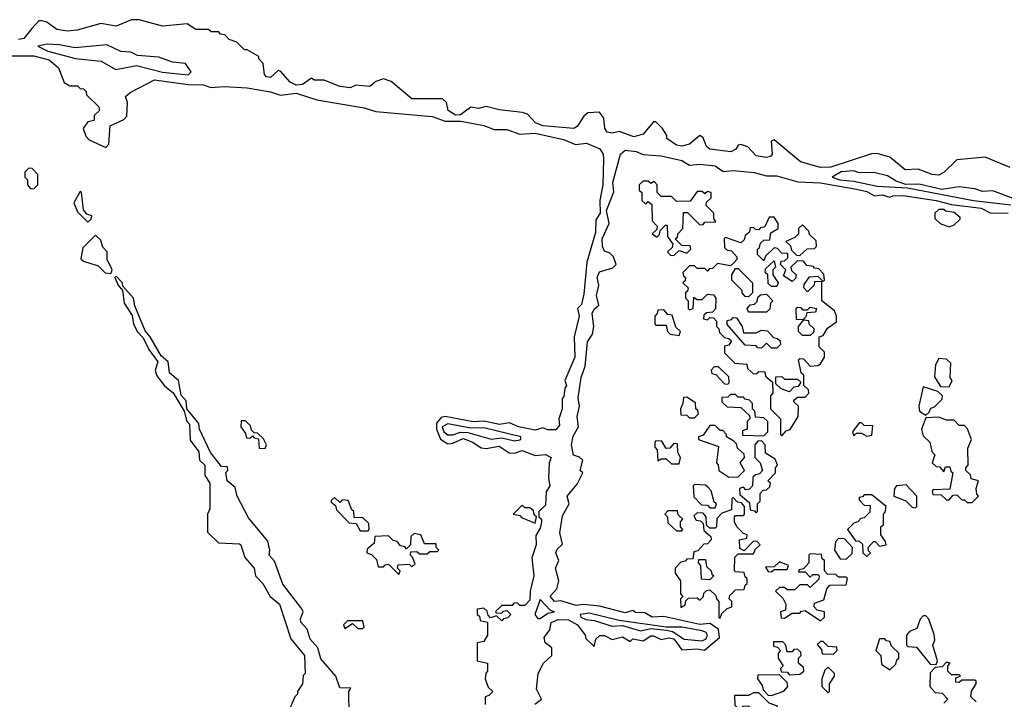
# Model space of a CAD drawing. Extents: x 2889633 to 3052318, y 540750 to 918690.
# Tile 229 of 256: x 2926300 to 2930130, y 745395 to 748038. Entities that reach past the tile are written whole.
import ezdxf

# ---------------------------------------------------------------- set-up
doc = ezdxf.new("R2010")
doc.units = 0

msp = doc.modelspace()

# ---------------------------------------------------------------- linework, layer by layer
at = {"layer": '0CON02XD'}
for points in [[(2928688.3, 747581.7), (2928633, 747603), (2928605, 747596.7), (2928585, 747600), (2928576.7, 747615), (2928572.5, 747655), (2928555, 747677.5), (2928510, 747675), (2928495, 747662.5), (2928468.3, 747621.7), (2928455, 747614), (2928334.3, 747624.3), (2928305.9, 747635.9), (2928275, 747670), (2928256.4, 747676.4), (2928165, 747687.5), (2928115, 747700), (2928085, 747692.5), (2928055, 747697.5), (2928015, 747667.5), (2927995, 747666.7), (2927966.7, 747685), (2927960, 747715), (2927945, 747730), (2927825, 747730), (2927745, 747797.5), (2927715, 747807.5), (2927685, 747797.5), (2927661.7, 747778.3), (2927607, 747783), (2927585, 747772.5), (2927545, 747777.5), (2927485, 747802.5), (2927445, 747802.5), (2927435, 747810), (2927400, 747785), (2927375, 747783.3), (2927352.5, 747795), (2927315, 747837.5), (2927305, 747840), (2927275, 747812.5), (2927260, 747815), (2927252.5, 747825), (2927247, 747867), (2927230, 747885), (2927230, 747895), (2927185, 747920), (2927175, 747920), (2927145, 747950), (2927115, 747960), (2927098.3, 747978.3), (2927081.7, 747981.7), (2927075, 747990), (2927045, 747990), (2927035, 748000), (2926985, 748000), (2926951.7, 748021.7), (2926855, 748012.5), (2926765, 748037.5), (2926735, 748037.5), (2926675, 748012.5), (2926615, 748022.5), (2926523, 747997), (2926485, 747993.3), (2926445, 748000), (2926405, 748027.5), (2926385, 748033.3), (2926375, 748032.5), (2926347.1, 748002.9), (2926316.7, 747965), (2926295, 747960)], [(2926955, 747823.3), (2926967.5, 747835), (2926945, 747867.5), (2926895, 747872.5), (2926841.7, 747891.7), (2926758.3, 747898.3), (2926731.7, 747911.7), (2926693.6, 747913.6), (2926639.3, 747939.3), (2926515, 747927.5), (2926455, 747940), (2926405, 747942.5), (2926370, 747935), (2926410, 747915), (2926517, 747887), (2926616.7, 747876.7), (2926673.9, 747843.9), (2926755, 747860), (2926855, 747834), (2926955, 747823.3)], [(2926265, 747897.5), (2926355, 747897.1), (2926415, 747882), (2926450.7, 747850.7), (2926473.6, 747793.6), (2926495, 747780), (2926525, 747780), (2926535, 747770), (2926548.3, 747768.3), (2926558.3, 747758.3), (2926560, 747745), (2926608.3, 747698.3), (2926610, 747685), (2926590, 747665), (2926590, 747645), (2926565, 747640), (2926547.5, 747615), (2926557.5, 747585), (2926570.5, 747570.4), (2926635, 747540), (2926646.7, 747553.3), (2926652.5, 747625), (2926705, 747650), (2926717, 747663), (2926720, 747715), (2926711.7, 747738.3), (2926730, 747755), (2926825, 747803.8), (2926955, 747785.7), (2927015, 747783.8), (2927044.1, 747774.1), (2927095, 747778), (2927185, 747772), (2927275, 747757.5), (2927315, 747743.8), (2927375, 747752), (2927456, 747726), (2927640, 747695), (2927685, 747681.2), (2927905, 747661.2), (2927955, 747643.3), (2928016.4, 747643.6), (2928105, 747626.2), (2928145, 747611.2), (2928195, 747610), (2928245, 747592), (2928305, 747596), (2928415, 747572), (2928462.3, 747552.3), (2928505, 747557.5), (2928556.7, 747535), (2928570, 747515), (2928571.2, 747495), (2928568.8, 747395), (2928556.7, 747335), (2928557.5, 747285), (2928540.7, 747259.3), (2928539.3, 747210.7), (2928506.7, 747095), (2928495, 746970), (2928485, 746930), (2928470, 746915), (2928476.2, 746885), (2928456.7, 746805), (2928458.8, 746725), (2928420, 746635), (2928426.7, 746615), (2928420, 746605), (2928417, 746573), (2928410, 746565), (2928410, 746525), (2928397.5, 746485), (2928399.3, 746460.7), (2928385, 746442.5), (2928355, 746442.5), (2928335, 746450), (2928305, 746442), (2928240, 746455), (2928205, 746470), (2928166.1, 746463.9), (2928105, 746476.7), (2928064.4, 746474.4), (2927955, 746494), (2927939.3, 746490.7), (2927920.8, 746469.2), (2927921.4, 746445), (2927937.1, 746407.1), (2927965, 746388.8), (2927985, 746391.2), (2928025, 746409.2), (2928062.5, 746395), (2928095, 746372.5), (2928115, 746370), (2928165, 746378.8), (2928203.6, 746353.6), (2928225, 746352.5), (2928255, 746362.5), (2928305, 746342.5), (2928345, 746346.7), (2928367.5, 746335), (2928360, 746315), (2928357.5, 746255), (2928362.5, 746225), (2928348.3, 746201.7), (2928345, 746150), (2928320, 746125), (2928320, 746105), (2928330, 746095), (2928330, 746085), (2928325, 746060), (2928308.3, 746031.7), (2928308.8, 745995), (2928292.5, 745945), (2928300, 745875), (2928286.2, 745815), (2928285, 745780), (2928265, 745760), (2928245, 745760), (2928235, 745770), (2928221.7, 745768.3), (2928215, 745760), (2928175, 745760), (2928151.7, 745738.3), (2928151.7, 745731.7), (2928175, 745730), (2928181.7, 745738.3), (2928195, 745740), (2928210, 745725), (2928198.3, 745711.7), (2928181.7, 745708.3), (2928175, 745700), (2928155, 745720), (2928131.7, 745711.7), (2928121.7, 745721.7), (2928118.3, 745738.3), (2928105, 745750), (2928080, 745745), (2928080, 745725), (2928088.3, 745718.3), (2928091.7, 745701.7), (2928120, 745695), (2928120, 745645), (2928105, 745620), (2928080, 745615), (2928080, 745545), (2928120, 745535), (2928120, 745505), (2928113, 745497), (2928110, 745475), (2928121.7, 745441.7), (2928140, 745425), (2928125, 745410)], [(2930153, 747463), (2930055, 747502.5), (2929945, 747492.5), (2929895.9, 747444.1), (2929875, 747433.3), (2929850, 747435), (2929795, 747456.7), (2929745, 747453.8), (2929685, 747502.5), (2929635, 747516.7), (2929613.6, 747516.4), (2929455, 747464.2), (2929415, 747463.1), (2929337.5, 747485), (2929235, 747570), (2929222.5, 747565), (2929227.5, 747515), (2929220, 747505), (2929205, 747502), (2929165, 747508.8), (2929133, 747543), (2929105, 747552.5), (2929095, 747550), (2929086.1, 747533.9), (2929065.8, 747524.2), (2928985, 747534.2), (2928971.2, 747545), (2928958.3, 747578.3), (2928945, 747587.5), (2928905, 747554), (2928875, 747545.8), (2928855, 747549.2), (2928817.5, 747575), (2928817, 747587), (2928800, 747615), (2928775, 747640), (2928765, 747640), (2928725, 747592.5), (2928688.3, 747581.7)], [(2928303.9, 745376.1), (2928330, 745395), (2928310, 745435), (2928316.7, 745495), (2928337.5, 745535), (2928370, 745565), (2928370, 745595), (2928344.3, 745614.3), (2928340, 745635), (2928362.5, 745665), (2928367, 745693), (2928394.5, 745705.5), (2928434.2, 745704.2), (2928470, 745685), (2928500, 745645), (2928501.7, 745631.7), (2928535, 745600), (2928541.7, 745628.3), (2928557, 745643), (2928575, 745643.3), (2928605, 745627.5), (2928645, 745637.5), (2928675, 745620), (2928685, 745630), (2928725, 745622.5), (2928755, 745641.2), (2928765, 745641.2), (2928795, 745627.5), (2928825, 745633.8), (2928845, 745630), (2928875, 745587.5), (2928935, 745591.2), (2928963.6, 745586.4), (2929022.5, 745635), (2929018.3, 745668.3), (2928985, 745690), (2928945, 745686.2), (2928805, 745717.5), (2928760, 745715), (2928731.7, 745731.7), (2928695, 745732.5), (2928685, 745740), (2928655, 745731.2), (2928555, 745757.5), (2928493, 745763), (2928465, 745760), (2928405, 745777.5), (2928380, 745775), (2928364.1, 745795.9), (2928390, 745825), (2928397.5, 745855), (2928384, 745905), (2928397.5, 745935), (2928385.8, 745965), (2928390.9, 745979.1), (2928411.7, 745998.3), (2928401.7, 746041.7), (2928411.2, 746108.8), (2928437.5, 746155), (2928430, 746185), (2928468.3, 746231.7), (2928490, 746275), (2928480, 746285), (2928490, 746325), (2928477, 746337), (2928454.2, 746344.2), (2928445.8, 746385), (2928452.4, 746417.6), (2928473.3, 746455), (2928468.8, 746495), (2928477.5, 746535), (2928472.3, 746567.7), (2928484.1, 746645.9), (2928499.3, 746690.7), (2928508.8, 746785), (2928527.5, 746815), (2928533.8, 746845), (2928526.7, 746895), (2928535, 746912.5), (2928553, 746927), (2928543.8, 746965), (2928553.3, 747005), (2928546.2, 747035), (2928555, 747057.5), (2928607, 747073), (2928620, 747085), (2928610, 747115), (2928595, 747130), (2928575, 747137.5), (2928566.7, 747155), (2928566.2, 747185), (2928592.5, 747245), (2928582.5, 747295), (2928611.7, 747368.3), (2928606.7, 747405), (2928636.7, 747515), (2928655, 747530), (2928697.5, 747525), (2928725, 747513.3), (2928795, 747508), (2928875, 747490), (2928905, 747472.5), (2928945, 747476.2), (2929005, 747468.8), (2929037, 747447), (2929075, 747451.2), (2929156.4, 747443.6), (2929205, 747430), (2929245, 747430), (2929327, 747407), (2929415, 747403.8), (2929555, 747379.2), (2929595, 747370), (2929625, 747352.5), (2929655, 747356.2), (2929685, 747347.5), (2929697, 747353), (2929736.4, 747353.6), (2929865, 747334), (2929925, 747318.8), (2930040, 747305), (2930075, 747286.7), (2930145, 747285.8)], [(2926355, 747380), (2926370, 747395), (2926370, 747435), (2926348.3, 747458.3), (2926335, 747460), (2926320, 747445), (2926320, 747425), (2926330, 747415), (2926330, 747395), (2926341.7, 747381.7), (2926355, 747380)], [(2930165, 747342.5), (2930085, 747372.5), (2930045, 747370), (2930015, 747380), (2929955, 747387.5), (2929887, 747377), (2929798.3, 747398.3), (2929747, 747397), (2929709.3, 747409.3), (2929675, 747430), (2929623, 747443), (2929565, 747442.5), (2929545, 747450), (2929495, 747445.8), (2929460, 747425), (2929490, 747415), (2929545, 747410), (2929635, 747390.8), (2929753.6, 747383.6), (2930010, 747335), (2930155, 747317.5)], [(2928845, 747120), (2928865, 747140), (2928895, 747130), (2928910, 747145), (2928908.3, 747158.3), (2928875, 747160), (2928850, 747185), (2928858.3, 747191.7), (2928860, 747205), (2928880, 747225), (2928881.7, 747288.3), (2928898.3, 747288.3), (2928945, 747240), (2928958.3, 747241.7), (2928965, 747250), (2929008.3, 747251.7), (2929000, 747265), (2929000, 747285), (2928970, 747315), (2928971.7, 747328.3), (2928990, 747345), (2928990, 747365), (2928975, 747370), (2928965, 747360), (2928955, 747370), (2928935, 747370), (2928908.3, 747331.7), (2928855, 747330), (2928835, 747350), (2928795, 747350), (2928780, 747365), (2928780, 747395), (2928768.3, 747408.3), (2928755, 747400), (2928745, 747410), (2928725, 747410), (2928710, 747395), (2928710, 747375), (2928720, 747365), (2928720, 747335), (2928735, 747320), (2928745, 747330), (2928758.3, 747318.3), (2928760, 747255), (2928780, 747235), (2928778.3, 747221.7), (2928760, 747205), (2928778.3, 747191.7), (2928788.3, 747201.7), (2928791.7, 747218.3), (2928811.7, 747238.3), (2928818.3, 747238.3), (2928820, 747195), (2928840, 747165), (2928838.3, 747151.7), (2928820, 747135), (2928831.7, 747121.7), (2928845, 747120)], [(2926565, 747250), (2926578.3, 747261.7), (2926580, 747275), (2926561.7, 747281.7), (2926548.3, 747298.3), (2926540, 747365), (2926535, 747370), (2926510, 747325), (2926525, 747290), (2926565, 747250)], [(2929915, 747232.5), (2929935, 747240), (2929958.3, 747261.7), (2929958.3, 747268.3), (2929935, 747287.5), (2929902.5, 747292.5), (2929895, 747300), (2929875, 747300), (2929860, 747285), (2929860, 747265), (2929880, 747245), (2929915, 747232.5)], [(2929265, 746420), (2929281.7, 746438.3), (2929296.4, 746443.6), (2929327.5, 746495), (2929330, 746535), (2929311.7, 746551.7), (2929311.7, 746558.3), (2929325, 746570), (2929355, 746570), (2929370, 746585), (2929368.3, 746598.3), (2929350, 746615), (2929350, 746655), (2929340, 746665), (2929330, 746715), (2929335, 746720), (2929348.3, 746718.3), (2929375, 746690), (2929405, 746692.5), (2929415, 746700), (2929430, 746725), (2929430, 746745), (2929410, 746765), (2929410, 746805), (2929425, 746810), (2929441.7, 746838.3), (2929477, 746863), (2929477.5, 746885), (2929470, 746905), (2929420, 746945), (2929420, 747020), (2929391.7, 747018.3), (2929390, 747005), (2929365, 746980), (2929350, 746995), (2929351.7, 747008.3), (2929371.7, 747038.3), (2929405, 747040), (2929425, 747020), (2929430, 747025), (2929428.3, 747048.3), (2929408.3, 747068.3), (2929391.7, 747071.7), (2929388.3, 747078.3), (2929361.7, 747081.7), (2929348.3, 747098.3), (2929325, 747100), (2929300, 747075), (2929301.7, 747061.7), (2929320, 747045), (2929318.3, 747031.7), (2929305, 747020), (2929271.7, 747041.7), (2929280, 747065), (2929260, 747085), (2929261.7, 747098.3), (2929275, 747100), (2929288.3, 747111.7), (2929288.3, 747128.3), (2929265, 747130), (2929248.3, 747148.3), (2929235, 747150), (2929201.7, 747118.3), (2929195, 747100), (2929170, 747125), (2929170, 747145), (2929178.3, 747151.7), (2929181.7, 747168.3), (2929195, 747180), (2929218.3, 747181.7), (2929221.7, 747208.3), (2929250, 747225), (2929250, 747245), (2929235, 747270), (2929215, 747270), (2929198.3, 747231.7), (2929181.7, 747228.3), (2929175, 747220), (2929161.7, 747221.7), (2929155, 747230), (2929141.7, 747228.3), (2929138.3, 747211.7), (2929121.7, 747198.3), (2929118.3, 747181.7), (2929105, 747170), (2929045, 747190), (2929040, 747185), (2929041.7, 747151.7), (2929051.7, 747141.7), (2929068.3, 747138.3), (2929090, 747115), (2929090, 747105), (2929078.3, 747091.7), (2929065, 747080), (2929015, 747090), (2928995, 747070), (2928981.7, 747068.3), (2928975, 747060), (2928965, 747070), (2928935, 747070), (2928925, 747080), (2928905, 747080), (2928880, 747055), (2928881.7, 747041.7), (2928890, 747035), (2928888.3, 747021.7), (2928880, 747015), (2928900, 746995), (2928898.3, 746981.7), (2928890, 746975), (2928890, 746955), (2928900, 746945), (2928900, 746915), (2928905, 746910), (2928920, 746915), (2928921.7, 746958.3), (2928935, 746950), (2928955, 746950), (2928975, 746970), (2928998.3, 746968.3), (2929007.5, 746955), (2929007, 746913), (2928995, 746900), (2928971.7, 746898.3), (2928961.7, 746888.3), (2928960, 746875), (2928975, 746870), (2928985, 746880), (2928998.3, 746878.3), (2929010, 746865), (2929010, 746845), (2929020, 746835), (2929021.7, 746821.7), (2929041.7, 746801.7), (2929058.3, 746798.3), (2929068.3, 746788.3), (2929058.3, 746771.7), (2929041.7, 746768.3), (2929041.7, 746741.7), (2929081.7, 746701.7), (2929128.3, 746698.3), (2929131.7, 746681.7), (2929155, 746660), (2929168.3, 746661.7), (2929175, 746670), (2929198.3, 746668.3), (2929201.7, 746651.7), (2929228.3, 746628.3), (2929230, 746585), (2929220, 746575), (2929220, 746525), (2929260, 746485), (2929260, 746425), (2929265, 746420)], [(2929335, 747120), (2929363, 747147), (2929391.7, 747148.3), (2929400, 747155), (2929398.3, 747178.3), (2929371.7, 747201.7), (2929370, 747215), (2929345, 747240), (2929330, 747225), (2929330, 747205), (2929315, 747190), (2929280, 747175), (2929298.3, 747158.3), (2929301.7, 747141.7), (2929321.7, 747121.7), (2929335, 747120)], [(2926655, 747050), (2926660, 747065), (2926640, 747105), (2926640, 747135), (2926623, 747153), (2926615, 747180), (2926595, 747200), (2926545, 747150), (2926538.3, 747108.3), (2926548.3, 747098.3), (2926605, 747080), (2926633, 747053), (2926655, 747050)], [(2929245, 747000), (2929225, 747000), (2929211.7, 747011.7), (2929210, 747045), (2929200, 747055), (2929201.7, 747068.3), (2929235, 747100), (2929240, 747075), (2929230, 747065), (2929230, 747045), (2929250, 747015), (2929245, 747000)], [(2929135, 746960), (2929121.7, 746961.7), (2929110, 746975), (2929110, 746985), (2929070, 747025), (2929070, 747045), (2929085, 747070), (2929095, 747070), (2929150, 747015), (2929150, 746975), (2929135, 746960)], [(2927581.2, 745335), (2927580, 745425), (2927588.3, 745438.3), (2927545, 745440), (2927530, 745485), (2927471.7, 745551.7), (2927460, 745595), (2927429.3, 745629.3), (2927418.3, 745668.3), (2927393.8, 745695), (2927391.7, 745708.3), (2927402.5, 745735), (2927397, 745747), (2927323, 745843), (2927291.7, 745931.7), (2927270, 745955), (2927272.5, 745975), (2927265, 746010), (2927190.3, 746100.3), (2927146.2, 746185), (2927138.3, 746218.3), (2927107.5, 746245), (2927102.5, 746277.5), (2927110, 746285), (2927108.3, 746298.3), (2927085, 746300), (2927042.5, 746355), (2927000, 746445), (2926997, 746467), (2926950, 746525), (2926947.5, 746555), (2926927.5, 746577.5), (2926917.5, 746635), (2926882.5, 746665), (2926877, 746707), (2926850, 746730), (2926807.5, 746805), (2926787.5, 746827.5), (2926747.5, 746925), (2926742.5, 746955), (2926701.7, 747001.7), (2926700, 747015), (2926675, 747040), (2926670, 747035), (2926682.5, 747005), (2926700, 746985), (2926706.7, 746935), (2926737, 746887), (2926742.5, 746855), (2926757.5, 746825), (2926780, 746800), (2926802.5, 746755), (2926837, 746707), (2926827.5, 746675), (2926833, 746653), (2926863.6, 746613.6), (2926896.7, 746586.7), (2926940, 746515), (2926950, 746475), (2926960, 746465), (2926963, 746403), (2926997, 746357), (2927000, 746325), (2927020, 746305), (2927020, 746265), (2927040, 746235), (2927040, 746135), (2927030, 746115), (2927030, 746045), (2927073, 746003), (2927155, 746000), (2927160, 745995), (2927176.4, 745946.4), (2927212.5, 745905), (2927217.5, 745875), (2927245.8, 745845.8), (2927274.1, 745794.1), (2927310, 745765), (2927355, 745630), (2927407.5, 745565), (2927410, 745495), (2927403, 745487), (2927400, 745455), (2927380, 745425), (2927380, 745415), (2927370, 745405), (2927340, 745335)], [(2929205, 746900), (2929135, 746900), (2929130, 746915), (2929141.7, 746928.3), (2929158.3, 746931.7), (2929168.3, 746941.7), (2929171.7, 746958.3), (2929181.7, 746968.3), (2929205, 746970), (2929230, 746945), (2929220, 746935), (2929218.3, 746911.7), (2929205, 746900)], [(2928865, 746810), (2928870, 746825), (2928851.7, 746841.7), (2928838.3, 746888.3), (2928821.7, 746891.7), (2928805, 746910), (2928781.7, 746908.3), (2928780, 746895), (2928770, 746885), (2928770, 746855), (2928775, 746850), (2928815, 746850), (2928820, 746825), (2928830, 746815), (2928865, 746810)], [(2929375, 746810), (2929345, 746810), (2929330, 746825), (2929330, 746845), (2929350, 746870), (2929321.7, 746871.7), (2929320, 746915), (2929325, 746920), (2929338.3, 746918.3), (2929345, 746910), (2929365, 746910), (2929375, 746920), (2929400, 746915), (2929395, 746900), (2929361.7, 746898.3), (2929358.3, 746881.7), (2929350, 746875), (2929350, 746870), (2929368.3, 746868.3), (2929370, 746855), (2929390, 746835), (2929388.3, 746821.7), (2929375, 746810)], [(2929245, 746760), (2929225, 746760), (2929205, 746780), (2929185, 746760), (2929171.7, 746761.7), (2929165, 746770), (2929121.7, 746771.7), (2929051.7, 746851.7), (2929051.7, 746868.3), (2929068.3, 746871.7), (2929075, 746880), (2929088.3, 746878.3), (2929110, 746845), (2929115, 746820), (2929165, 746820), (2929185, 746830), (2929208.3, 746828.3), (2929231.7, 746801.7), (2929248.3, 746798.3), (2929258.3, 746788.3), (2929260, 746775), (2929245, 746760)], [(2929915, 746610), (2929927.5, 746635), (2929920, 746645), (2929921.7, 746701.7), (2929905, 746717.5), (2929875, 746720), (2929862.5, 746695), (2929858.3, 746648.3), (2929881.7, 746611.7), (2929915, 746610)], [(2929055, 746620), (2929060, 746625), (2929058.3, 746648.3), (2929018.3, 746688.3), (2929001.7, 746688.3), (2928990, 746675), (2928991.7, 746661.7), (2929008.3, 746658.3), (2929041.7, 746621.7), (2929055, 746620)], [(2929295, 746590), (2929261.7, 746601.7), (2929241.7, 746621.7), (2929241.7, 746648.3), (2929265, 746650), (2929275, 746640), (2929325, 746640), (2929338.3, 746628.3), (2929328.3, 746611.7), (2929311.7, 746608.3), (2929295, 746590)], [(2929825, 746500), (2929838.3, 746511.7), (2929843.6, 746526.4), (2929858.3, 746531.7), (2929888.3, 746561.7), (2929890, 746575), (2929871.7, 746591.7), (2929815, 746610), (2929797.5, 746535), (2929800, 746515), (2929825, 746500)], [(2928925, 746490), (2928940, 746505), (2928938.3, 746518.3), (2928930, 746525), (2928928.3, 746548.3), (2928895, 746570), (2928881.7, 746568.3), (2928880, 746545), (2928870, 746525), (2928871.7, 746501.7), (2928895, 746500), (2928905, 746490), (2928925, 746490)], [(2929195, 746420), (2929210, 746435), (2929210, 746475), (2929195, 746490), (2929161.7, 746491.7), (2929160, 746515), (2929150, 746525), (2929150, 746545), (2929138.3, 746558.3), (2929121.7, 746561.7), (2929115, 746570), (2929095, 746570), (2929085, 746580), (2929065, 746580), (2929055, 746570), (2929031.7, 746568.3), (2929031.7, 746551.7), (2929051.7, 746531.7), (2929105, 746530), (2929138.3, 746498.3), (2929140, 746485), (2929130, 746475), (2929130, 746445), (2929111.7, 746438.3), (2929111.7, 746421.7), (2929195, 746420)], [(2927255, 746370), (2927260, 746385), (2927248.3, 746408.3), (2927225, 746430), (2927211.7, 746431.7), (2927201.7, 746441.7), (2927198.3, 746458.3), (2927178.3, 746478.3), (2927161.7, 746478.3), (2927160, 746455), (2927178.3, 746428.3), (2927181.7, 746411.7), (2927195, 746410), (2927205, 746420), (2927211.7, 746411.7), (2927228.3, 746408.3), (2927231.7, 746371.7), (2927255, 746370)], [(2929595, 746417.5), (2929615, 746422.5), (2929618.3, 746458.3), (2929585, 746460), (2929575, 746470), (2929565, 746470), (2929540, 746435), (2929545, 746420), (2929555, 746430), (2929575, 746430), (2929595, 746417.5)], [(2930005, 746160), (2930030, 746185), (2930023, 746193), (2930020, 746215), (2930030, 746245), (2930001.7, 746251.7), (2929998.3, 746268.3), (2929980, 746285), (2929980, 746295), (2929990, 746305), (2929988.3, 746371.7), (2930002.5, 746405), (2929987, 746447), (2929975, 746460), (2929955, 746460), (2929935, 746480), (2929905, 746480), (2929875, 746492.5), (2929825, 746490), (2929807.5, 746445), (2929815, 746420), (2929840, 746395), (2929848.3, 746358.3), (2929860, 746345), (2929850, 746315), (2929865, 746300), (2929878.3, 746298.3), (2929895, 746280), (2929901.7, 746298.3), (2929918.3, 746298.3), (2929921.7, 746281.7), (2929930, 746275), (2929918.3, 746211.7), (2929855, 746210), (2929850, 746205), (2929851.7, 746191.7), (2929885, 746190), (2929905, 746170), (2929915, 746170), (2929931.7, 746188.3), (2929945, 746190), (2929965, 746170), (2929975, 746170), (2929985, 746160), (2930005, 746160)], [(2928225, 746400), (2928245, 746404), (2928250, 746405), (2928250, 746415), (2928105, 746450.6), (2928055, 746449.2), (2927965, 746466.5), (2927943.3, 746455), (2927949.2, 746435), (2927965, 746422.9), (2927985, 746422.9), (2928015, 746433.3), (2928042.9, 746432.9), (2928133.9, 746406.1), (2928175, 746412), (2928225, 746400)], [(2929058.3, 746258.3), (2929095, 746260), (2929120, 746285), (2929102.5, 746315), (2929120, 746335), (2929118.3, 746348.3), (2929091.7, 746371.7), (2929088.3, 746388.3), (2929078.3, 746398.3), (2929050, 746415), (2929050, 746425), (2929035, 746440), (2929025, 746440), (2929005, 746460), (2928985, 746460), (2928958.3, 746421.7), (2928940, 746415), (2928940, 746405), (2929018.3, 746378.3), (2929010, 746315), (2929017, 746307), (2929020, 746285), (2929058.3, 746258.3)], [(2928865, 746310), (2928870, 746335), (2928860, 746355), (2928858.3, 746388.3), (2928845, 746390), (2928828.3, 746371.7), (2928815, 746370), (2928798.3, 746398.3), (2928775, 746400), (2928770, 746395), (2928770, 746375), (2928780, 746365), (2928781.7, 746321.7), (2928795, 746330), (2928815, 746330), (2928835, 746310), (2928865, 746310)], [(2929165, 746120), (2929170, 746125), (2929170, 746155), (2929180, 746165), (2929180, 746195), (2929191.7, 746208.3), (2929205, 746210), (2929218.3, 746221.7), (2929220, 746235), (2929210, 746245), (2929240, 746275), (2929240, 746295), (2929247.5, 746305), (2929238.3, 746328.3), (2929201.7, 746351.7), (2929200, 746385), (2929185, 746400), (2929171.7, 746398.3), (2929160, 746385), (2929160, 746335), (2929180, 746315), (2929190, 746285), (2929178.3, 746271.7), (2929161.7, 746268.3), (2929151.7, 746258.3), (2929150, 746225), (2929138.3, 746211.7), (2929125, 746210), (2929115, 746220), (2929100, 746215), (2929101.7, 746191.7), (2929138.3, 746158.3), (2929141.7, 746131.7), (2929158.3, 746128.3), (2929165, 746120)], [(2929005, 746140), (2929010, 746155), (2929001.7, 746161.7), (2928990, 746205), (2928978.3, 746218.3), (2928967.5, 746227.5), (2928925, 746230), (2928920, 746225), (2928921.7, 746181.7), (2928951.7, 746151.7), (2928975, 746150), (2928985, 746140), (2929005, 746140)], [(2929785, 746140), (2929790, 746145), (2929790, 746185), (2929748.3, 746228.3), (2929710, 746225), (2929702.5, 746215), (2929700, 746185), (2929747, 746167), (2929771.7, 746141.7), (2929785, 746140)], [(2927655, 746050), (2927660, 746055), (2927658.3, 746078.3), (2927635, 746100), (2927601.7, 746101.7), (2927600, 746125), (2927591.7, 746131.7), (2927578.3, 746168.3), (2927555, 746170), (2927545, 746160), (2927525, 746180), (2927511.7, 746168.3), (2927511.7, 746161.7), (2927528.3, 746148.3), (2927531.7, 746131.7), (2927581.7, 746081.7), (2927608.3, 746078.3), (2927625, 746050), (2927655, 746050)], [(2929025, 745710), (2929031.7, 745728.3), (2929051.7, 745748.3), (2929070, 745755), (2929070, 745775), (2929060, 745785), (2929061.7, 745798.3), (2929085, 745820), (2929118.3, 745821.7), (2929121.7, 745838.3), (2929130, 745845), (2929130, 745865), (2929121.7, 745871.7), (2929118.3, 745888.3), (2929085, 745890), (2929080, 745895), (2929081.7, 745948.3), (2929095, 745960), (2929155, 745960), (2929161.7, 745978.3), (2929180, 745995), (2929168.3, 746008.3), (2929155, 746010), (2929118.3, 745971.7), (2929101.7, 745981.7), (2929100, 746015), (2929128.3, 746021.7), (2929130, 746035), (2929115, 746040), (2929090, 746065), (2929080, 746085), (2929080, 746105), (2929085, 746110), (2929115, 746110), (2929120, 746115), (2929120, 746145), (2929108.3, 746158.3), (2929091.7, 746161.7), (2929075, 746180), (2929070, 746175), (2929068.3, 746131.7), (2929031.7, 746118.3), (2929011.7, 746098.3), (2929010, 746065), (2929005, 746060), (2928985, 746060), (2928971.7, 746071.7), (2928970, 746105), (2928958.3, 746118.3), (2928935, 746120), (2928921.7, 746108.3), (2928931.7, 746091.7), (2928948.3, 746088.3), (2928958.3, 746078.3), (2928961.7, 746051.7), (2928988.3, 746028.3), (2928990, 746015), (2928975, 746000), (2928961.7, 745998.3), (2928938.3, 745971.7), (2928921.7, 745968.3), (2928918.3, 745941.7), (2928895, 745940), (2928888.3, 745931.7), (2928871.7, 745928.3), (2928850, 745905), (2928850, 745885), (2928870, 745855), (2928870, 745805), (2928880, 745795), (2928870, 745785), (2928871.7, 745751.7), (2928888.3, 745761.7), (2928891.7, 745778.3), (2928901.7, 745788.3), (2928935, 745790), (2928945, 745780), (2928960, 745795), (2928961.7, 745808.3), (2928971.7, 745818.3), (2928985, 745820), (2929008.3, 745798.3), (2929010, 745785), (2929020, 745775), (2929020, 745715), (2929025, 745710)], [(2929595, 745950), (2929610, 745965), (2929601.7, 745971.7), (2929600, 745985), (2929621.7, 746008.3), (2929628.3, 746008.3), (2929645, 745990), (2929670, 745995), (2929668.3, 746008.3), (2929650, 746035), (2929650, 746065), (2929660, 746075), (2929660, 746115), (2929667, 746123), (2929670, 746145), (2929615, 746190), (2929585, 746190), (2929578.3, 746181.7), (2929565, 746180), (2929565, 746170), (2929585, 746150), (2929608.3, 746148.3), (2929607, 746123), (2929585, 746100), (2929571.7, 746098.3), (2929560, 746085), (2929545, 746080), (2929520, 746055), (2929551.7, 746011.7), (2929565, 746010), (2929578.3, 745998.3), (2929580, 745965), (2929595, 745950)], [(2928305, 746080), (2928310, 746105), (2928301.7, 746111.7), (2928298.3, 746128.3), (2928285, 746140), (2928265, 746140), (2928255, 746150), (2928220, 746115), (2928245, 746110), (2928251.7, 746101.7), (2928305, 746080)], [(2928875, 746050), (2928880, 746055), (2928870, 746065), (2928870, 746085), (2928880, 746095), (2928861.7, 746111.7), (2928858.3, 746128.3), (2928821.7, 746128.3), (2928810, 746115), (2928820, 746105), (2928821.7, 746081.7), (2928855, 746050), (2928875, 746050)], [(2927775, 745880), (2927780, 745895), (2927770, 745905), (2927771.7, 745918.3), (2927815, 745920), (2927825, 745910), (2927838.3, 745921.7), (2927828.3, 745948.3), (2927820, 745955), (2927821.7, 745968.3), (2927845, 745970), (2927855, 745960), (2927885, 745960), (2927895, 745970), (2927925, 745970), (2927930, 745975), (2927920, 745985), (2927920, 746000), (2927875, 746000), (2927860, 746035), (2927835, 746040), (2927821.7, 746028.3), (2927820, 745995), (2927805, 745980), (2927798.3, 745988.3), (2927781.7, 745991.7), (2927768.3, 746008.3), (2927753, 746013), (2927735, 746030), (2927681.7, 746028.3), (2927678.3, 746001.7), (2927651.7, 745978.3), (2927650, 745965), (2927668.3, 745958.3), (2927688.3, 745938.3), (2927695, 745910), (2927715, 745910), (2927721.7, 745918.3), (2927735, 745920), (2927775, 745880)], [(2929515, 745940), (2929538.3, 745961.7), (2929540, 745985), (2929508.3, 746018.3), (2929485, 746020), (2929473, 746007), (2929470, 745975), (2929491.7, 745941.7), (2929515, 745940)], [(2928985, 745860), (2928951.7, 745861.7), (2928950, 745915), (2928940, 745925), (2928941.7, 745938.3), (2928968.3, 745938.3), (2928971.7, 745911.7), (2928990, 745895), (2928991.7, 745881.7), (2929000, 745875), (2928985, 745860)], [(2929415, 745700), (2929430, 745715), (2929430, 745735), (2929401.7, 745741.7), (2929390, 745755), (2929391.7, 745768.3), (2929428.3, 745781.7), (2929440, 745825), (2929451.7, 745838.3), (2929515, 745840), (2929520, 745865), (2929515, 745870), (2929485, 745870), (2929475, 745880), (2929441.7, 745881.7), (2929430, 745895), (2929430, 745935), (2929421.7, 745941.7), (2929418.3, 745958.3), (2929375, 745960), (2929370, 745955), (2929370, 745925), (2929348.3, 745901.7), (2929331.7, 745898.3), (2929330, 745890), (2929355, 745890), (2929375, 745870), (2929385, 745880), (2929405, 745880), (2929410, 745875), (2929408.3, 745861.7), (2929375, 745830), (2929365, 745840), (2929335, 745840), (2929315, 745820), (2929285, 745820), (2929275, 745830), (2929255, 745830), (2929240, 745815), (2929268.3, 745788.3), (2929280, 745765), (2929278.3, 745741.7), (2929260, 745735), (2929261.7, 745711.7), (2929275, 745710), (2929305, 745730), (2929335, 745730), (2929341.7, 745738.3), (2929355, 745740), (2929415, 745700)], [(2929225, 745890), (2929235, 745900), (2929285, 745900), (2929290, 745915), (2929255, 745930), (2929235, 745910), (2929201.7, 745908.3), (2929211.7, 745891.7), (2929225, 745890)], [(2928325, 745708.8), (2928355, 745730), (2928380, 745735), (2928365, 745740), (2928325, 745782.5), (2928303.8, 745725), (2928315, 745708.8), (2928325, 745708.8)], [(2928955, 745622.5), (2928969.7, 745630.3), (2928976, 745645), (2928970, 745655), (2928955, 745661.1), (2928875, 745675.5), (2928815, 745675.8), (2928631.7, 745701.7), (2928515, 745730), (2928480, 745725), (2928482.5, 745715), (2928502.5, 745705), (2928535, 745701.2), (2928605, 745678.8), (2928645, 745682), (2928715, 745660.8), (2928755, 745670), (2928816, 745664), (2928839.1, 745659.1), (2928885, 745629.2), (2928955, 745622.5)], [(2929865, 745530), (2929870, 745545), (2929852.5, 745605), (2929860, 745625), (2929857, 745647), (2929837, 745707), (2929825, 745720), (2929815, 745720), (2929803, 745707), (2929789.3, 745670.7), (2929761.7, 745658.3), (2929750, 745645), (2929750, 745605), (2929755, 745600), (2929788.3, 745598.3), (2929841.7, 745531.7), (2929865, 745530)], [(2927635, 745670), (2927640, 745675), (2927635, 745700), (2927575, 745700), (2927560, 745685), (2927565, 745670), (2927595, 745690), (2927615, 745670), (2927635, 745670)], [(2929685, 745510), (2929708.3, 745531.7), (2929711.7, 745548.3), (2929720, 745555), (2929720, 745575), (2929691.7, 745601.7), (2929685, 745620), (2929671.7, 745621.7), (2929665, 745630), (2929645, 745630), (2929630, 745585), (2929650, 745565), (2929651.7, 745531.7), (2929685, 745510)], [(2929295, 745490), (2929335, 745492.5), (2929350, 745505), (2929348.3, 745518.3), (2929330, 745535), (2929330, 745555), (2929340, 745565), (2929338.3, 745578.3), (2929325, 745590), (2929311.7, 745588.3), (2929305, 745580), (2929285, 745580), (2929280, 745605), (2929268.3, 745618.3), (2929231.7, 745618.3), (2929231.7, 745601.7), (2929248.3, 745598.3), (2929260, 745585), (2929250, 745575), (2929250, 745555), (2929270, 745525), (2929260, 745515), (2929261.7, 745501.7), (2929285, 745500), (2929295, 745490)], [(2929465, 745570), (2929480, 745585), (2929478.3, 745598.3), (2929445, 745600), (2929425, 745620), (2929415, 745620), (2929401.7, 745608.3), (2929418.3, 745588.3), (2929421.7, 745571.7), (2929465, 745570)], [(2929445, 745420), (2929450, 745425), (2929450, 745455), (2929470, 745485), (2929470, 745495), (2929445, 745520), (2929431.7, 745508.3), (2929420, 745475), (2929420, 745445), (2929445, 745420)], [(2930020, 745385), (2930000, 745405), (2930003, 745427), (2930020, 745455), (2930020, 745465), (2930015, 745470), (2929965, 745470), (2929955, 745460), (2929941.7, 745461.7), (2929941.7, 745478.3), (2929960, 745485), (2929955, 745490), (2929925, 745490), (2929910, 745505), (2929910, 745525), (2929920, 745535), (2929905, 745540), (2929888.3, 745521.7), (2929861.7, 745518.3), (2929841.7, 745498.3), (2929840, 745445), (2929861.7, 745421.7), (2929888.3, 745418.3), (2929910, 745395), (2929895, 745380)], [(2929225, 745410), (2929273, 745427), (2929287.5, 745445), (2929285, 745460), (2929255, 745490), (2929171.7, 745488.3), (2929170, 745475), (2929188.3, 745448.3), (2929191.7, 745431.7), (2929211.7, 745411.7), (2929225, 745410)], [(2928125, 745410), (2928110, 745405), (2928110, 745375)], [(2929195, 745290), (2929208.3, 745301.7), (2929211.7, 745318.3), (2929225, 745320), (2929250, 745345), (2929248.3, 745368.3), (2929215, 745380), (2929175, 745420), (2929155, 745420), (2929135, 745410), (2929080, 745410), (2929081.7, 745371.7), (2929115, 745340), (2929120, 745355), (2929111.7, 745368.3), (2929135, 745370), (2929160, 745345), (2929188.3, 745328.3), (2929190, 745315), (2929180, 745305), (2929180, 745295), (2929195, 745290)]]:
    msp.add_lwpolyline(points, dxfattribs=at)

doc.saveas('drawing.dxf')
